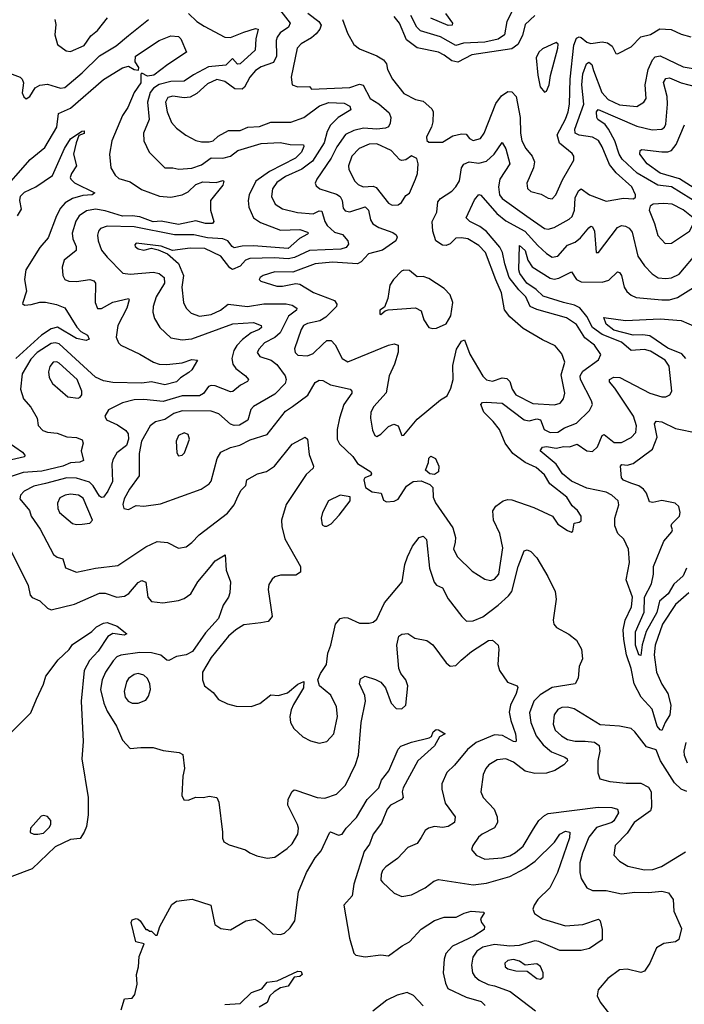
# Model space of a CAD drawing. Extents: x 1552294 to 1694791, y 811929 to 917222.
# Tile 17 of 256: x 1556441 to 1559891, y 847041 to 852154. Entities that reach past the tile are written whole.
import ezdxf

# ---------------------------------------------------------------- set-up
doc = ezdxf.new("R2010")
doc.units = 0

msp = doc.modelspace()

# ---------------------------------------------------------------- linework, layer by layer
at = {"layer": '0CON10XD'}
for points in [[(1557765, 852238), (1557844.6, 852135), (1557835.5, 852115), (1557793.8, 852086.2), (1557777.2, 852062.8), (1557772.2, 852045), (1557774.8, 851965), (1557758, 851932), (1557695, 851908.9), (1557665, 851890.5), (1557635, 851854.7), (1557607.6, 851802.4), (1557595, 851792.6), (1557558.2, 851795), (1557505, 851832.9), (1557465, 851843.2), (1557415, 851820.8), (1557360.5, 851769.5), (1557325, 851751.6), (1557295, 851748), (1557235, 851756.8), (1557209.9, 851750.1), (1557198.5, 851725), (1557205.8, 851675), (1557229.7, 851619.7), (1557255, 851589.5), (1557303.6, 851553.6), (1557355, 851526.9), (1557385, 851519.3), (1557425, 851520.2), (1557444.8, 851525.2), (1557471.2, 851548.8), (1557525, 851578.8), (1557585, 851577.6), (1557625, 851595.2), (1557685, 851599.4), (1557745, 851621.2), (1557849.1, 851620.9), (1557915, 851646.3), (1557996.7, 851706.7), (1558045, 851724), (1558125, 851720), (1558154.4, 851705), (1558160, 851685), (1558094.5, 851645.5), (1558054.3, 851605.7), (1558037.2, 851572.8), (1558021, 851515), (1557961.3, 851418.7), (1557905, 851377.7), (1557821.3, 851338.7), (1557775, 851307.5), (1557753.4, 851275), (1557747.9, 851235), (1557766.5, 851195), (1557805, 851171.8), (1557882.6, 851152.6), (1557963.8, 851146.2), (1557995, 851160.3), (1558009.4, 851159.4), (1558024.2, 851105), (1558037.8, 851085), (1558075, 851050), (1558117.4, 851037.4), (1558144.7, 851004.7), (1558148, 850988), (1558135, 850970), (1558108.1, 850961.9), (1557945, 850955.9), (1557868, 850918), (1557835, 850911.8), (1557762.8, 850917.2), (1557635, 850913), (1557613.4, 850905), (1557585, 850874.5), (1557545, 850856.9), (1557531.1, 850865), (1557485, 850925.7), (1557401.4, 850965), (1557325, 850968), (1557234.4, 850954.4), (1557175, 850977.1), (1557045, 850993.8), (1557038, 850985), (1557040, 850975), (1557055, 850962.9), (1557085, 850956), (1557125, 850966.7), (1557158.9, 850958.9), (1557208.2, 850938.2), (1557265, 850887.1), (1557290.9, 850825), (1557283, 850765), (1557290.8, 850685), (1557304.5, 850655), (1557330.5, 850630.5), (1557373.6, 850613.6), (1557435, 850622.2), (1557483.2, 850645), (1557523.2, 850676.8), (1557623.9, 850663.9), (1557708.8, 850678.8), (1557825, 850677.7), (1557855, 850671.3), (1557879.4, 850655), (1557877.8, 850645), (1557836.6, 850613.4), (1557792.6, 850527.4), (1557765.9, 850504.1), (1557712.1, 850475), (1557683.5, 850445), (1557674.4, 850425), (1557688, 850405), (1557745.6, 850385.6), (1557775, 850362.5), (1557818.7, 850305), (1557823.4, 850285), (1557818.2, 850265), (1557765, 850208.8), (1557654.1, 850145.9), (1557641.2, 850128.8), (1557625, 850074.2), (1557581.3, 850048.7), (1557555, 850046.4), (1557535, 850052.7), (1557475, 850107.1), (1557435, 850120), (1557285, 850123.3), (1557240.7, 850109.3), (1557195, 850077.6), (1557145, 850065.2), (1557117.5, 850045), (1557072.5, 849965), (1557061.4, 849901.4), (1557061.7, 849785), (1557010.6, 849715), (1556983.8, 849665), (1556975.8, 849635.8), (1556981.2, 849615), (1557005, 849610.8), (1557045, 849630.6), (1557085, 849627.3), (1557171.2, 849638.8), (1557383.5, 849715), (1557425, 849743.6), (1557435, 849758), (1557466.2, 849875), (1557485, 849908.5), (1557535, 849932.5), (1557583.3, 849945), (1557637.9, 849972.1), (1557725, 849999.5), (1557819.9, 850120.1), (1557857.3, 850145), (1557936.6, 850203.4), (1557975, 850269.4), (1557995, 850282.5), (1558015, 850280.9), (1558055, 850258.2), (1558156.2, 850235), (1558165.5, 850225.5), (1558164.3, 850215), (1558123.9, 850156.1), (1558100.6, 850085), (1558088.7, 850025), (1558089.6, 849975), (1558101.3, 849951.3), (1558170, 849885), (1558195, 849848.8), (1558264.4, 849805), (1558267.8, 849795), (1558262.6, 849787.4), (1558232.5, 849775), (1558226.7, 849765), (1558236.7, 849725), (1558271.2, 849701.2), (1558317.5, 849695), (1558329.3, 849659.3), (1558345, 849650), (1558385, 849653.3), (1558405, 849663.3), (1558449.1, 849730.9), (1558483.6, 849756.4), (1558525, 849759.2), (1558569.9, 849739.9), (1558586.1, 849725), (1558587.6, 849675), (1558599.4, 849645), (1558689.6, 849515), (1558703.6, 849465), (1558701.2, 849441.2), (1558692.2, 849405), (1558714, 849364), (1558789.9, 849289.9), (1558855, 849248.5), (1558885, 849241.1), (1558905, 849247.8), (1558927.8, 849275), (1558949, 849411), (1558932.9, 849485), (1558900.5, 849555), (1558897.1, 849602.9), (1558912.7, 849627.3), (1558950, 849655), (1558975, 849662.2), (1558995, 849660.4), (1559110.2, 849620.2), (1559206.7, 849575), (1559235, 849534), (1559285, 849501.2), (1559305, 849493.3), (1559313, 849497), (1559320, 849540), (1559345, 849543.8), (1559355, 849551.2), (1559355, 849576.2), (1559335.8, 849605), (1559309.4, 849629.4), (1559281.9, 849675), (1559193, 849743), (1559165, 849790), (1559121.2, 849828.8), (1559065, 849854.7), (1559001.2, 849901.2), (1558960.9, 849955), (1558931.4, 850025), (1558898, 850068), (1558850, 850115), (1558834.5, 850155.5), (1558843.8, 850165), (1558861.6, 850168.4), (1558945, 850163.1), (1559058.9, 850075), (1559085, 850070), (1559125, 850080.6), (1559145, 850075.3), (1559163.2, 850025), (1559195, 850010.2), (1559235, 850011.8), (1559268.9, 850035), (1559331.8, 850058.2), (1559399.4, 850125), (1559414.4, 850155), (1559410, 850175), (1559351.4, 850285), (1559349.7, 850305), (1559365, 850328.4), (1559445, 850386.7), (1559458.5, 850415), (1559425, 850463.8), (1559375, 850501.1), (1559331.7, 850571.7), (1559280, 850605), (1559125, 850648.8), (1559091.6, 850665), (1559069.2, 850715), (1559031.4, 850751.4), (1558982.3, 850815), (1558958.5, 850885), (1558946.6, 850945), (1558933, 850973), (1558863.5, 851053.5), (1558829.8, 851079.8), (1558777.5, 851105), (1558758.9, 851125), (1558801.5, 851218.5), (1558825, 851246), (1558835, 851242.2), (1558917.1, 851147.1), (1558965, 851110), (1559063.2, 851055), (1559130.5, 850980.5), (1559175, 850939.3), (1559205, 850920.4), (1559235, 850926.2), (1559285, 850983.3), (1559325, 850997.8), (1559351.7, 851021.7)], [(1557316.4, 852186.4), (1557360.9, 852145), (1557399.1, 852119.1), (1557505, 852062.9), (1557535, 852060.5), (1557605, 852089.3), (1557665, 852107.2), (1557678.1, 852105), (1557666, 852055), (1557663.8, 851995), (1557585, 851923.8), (1557572.1, 851922.1), (1557545, 851952.7), (1557511.7, 851918.3), (1557421, 851909), (1557342.5, 851867.5), (1557295, 851834.7), (1557225, 851833.2), (1557165, 851817.3), (1557135, 851797.9), (1557118.1, 851775), (1557104.4, 851725), (1557113.6, 851635), (1557083.1, 851565), (1557085.4, 851525), (1557113.3, 851465), (1557195, 851383.8), (1557235, 851384.4), (1557267, 851377), (1557335, 851381.9), (1557385, 851400.2), (1557434.5, 851435.5), (1557495, 851435.2), (1557535.2, 851444.8), (1557574, 851475), (1557695, 851510), (1557793.4, 851516.6), (1557845, 851504.7), (1557914.2, 851504.2), (1557916.4, 851495), (1557903.2, 851465), (1557873.1, 851435), (1557736.9, 851365), (1557667.4, 851315), (1557632.1, 851245), (1557627.1, 851215), (1557630.3, 851180.3), (1557654.8, 851124.8), (1557691, 851101), (1557795, 851060.9), (1557894.7, 851064.7), (1557935, 851050.8), (1557940, 851045), (1557935, 851040), (1557892.6, 851017.4), (1557835, 850964.8), (1557655, 850979.8), (1557595, 850978.1), (1557555, 850969.3), (1557543.9, 850975), (1557521.2, 851005), (1557495.7, 851015.7), (1557415, 851021.2), (1557345, 851036.2), (1557245, 851035.8), (1557035, 851078.6), (1556895, 851082.1), (1556860.3, 851069.7), (1556849.5, 851055), (1556845.4, 851035), (1556848.9, 851005), (1556866.2, 850956.2), (1556895, 850920.9), (1556977, 850837), (1557015, 850831.9), (1557135, 850843.1), (1557165.6, 850835), (1557190.9, 850815), (1557193.2, 850785), (1557148.7, 850715), (1557133.1, 850665), (1557132.1, 850635), (1557141.4, 850601.4), (1557167.8, 850555), (1557225, 850501.5), (1557285, 850490.9), (1557335, 850496.3), (1557546.4, 850573.6), (1557655, 850581.1), (1557694.4, 850565), (1557695.5, 850555), (1557683.6, 850545), (1557642.8, 850527.2), (1557597.6, 850492.4), (1557567.9, 850462.1), (1557551.9, 850435), (1557542.9, 850395), (1557546.5, 850365), (1557562.5, 850342.5), (1557612.5, 850305), (1557628.6, 850285), (1557624.2, 850275), (1557587.5, 850255), (1557546.6, 850223.4), (1557535, 850220.9), (1557455, 850252.7), (1557435, 850254.6), (1557421.4, 850248.6), (1557395, 850213.2), (1557375, 850200.7), (1557285, 850200.6), (1557185, 850171.4), (1557085, 850180.7), (1557035, 850179.2), (1556975, 850163.8), (1556901.7, 850128.3), (1556883.1, 850095), (1556891.9, 850075), (1556949.1, 850049.1), (1556991.2, 850021.2), (1557003.6, 850003.6), (1557005.7, 849975.7), (1556995, 849942.1), (1556945.6, 849905), (1556925, 849868.8), (1556919.4, 849845), (1556921.9, 849755), (1556898.6, 849705), (1556875, 849673.8), (1556865, 849672.3), (1556855, 849679.1), (1556822.7, 849732.7), (1556802.6, 849752.6), (1556735, 849773.1), (1556685, 849774.2), (1556575, 849745.2), (1556515, 849731.1), (1556464.3, 849705), (1556444.7, 849685.3), (1556441.5, 849665), (1556492.5, 849605), (1556499.6, 849575), (1556547.8, 849507.8), (1556617.1, 849377.1), (1556635, 849362.2), (1556665, 849354), (1556678, 849308), (1556735, 849285.6), (1556835, 849306.4), (1556950.6, 849319.4), (1557095, 849415.5), (1557154.4, 849444.4), (1557208.3, 849438.3), (1557265, 849408.8), (1557305, 849415.8), (1557335, 849438.1), (1557371.7, 849478.3), (1557519, 849591), (1557555, 849634.4), (1557575, 849680.8)], [(1557937.3, 852187.3), (1557993.2, 852145), (1558005.8, 852125), (1557999.7, 852105), (1557979.4, 852080.6), (1557955, 852058.6), (1557901.7, 852028.3), (1557881.8, 852005), (1557850.5, 851855), (1557855.6, 851815.6), (1557885, 851804.2), (1557946.1, 851806.1), (1557955, 851792.5), (1558115, 851799.1), (1558155, 851801.9), (1558205, 851818.4), (1558223.4, 851813.4), (1558259.6, 851745), (1558306, 851716), (1558359.5, 851669.5), (1558368.3, 851645), (1558364.5, 851615.5), (1558355, 851597.1), (1558340.3, 851589.7), (1558295, 851585.6), (1558225, 851590), (1558175, 851578.9), (1558132, 851558), (1558086.6, 851493.4), (1558056.9, 851435), (1557982.5, 851325), (1557974.3, 851304.3), (1557980.4, 851290.4), (1557999.2, 851275), (1558085, 851248.3), (1558105, 851235.8), (1558114.8, 851215), (1558119.6, 851175), (1558130.4, 851160.4), (1558155.4, 851155.4), (1558235, 851181.1), (1558251.6, 851165), (1558262.5, 851115), (1558274.4, 851094.4), (1558304.8, 851074.8), (1558378.3, 851048.3), (1558395, 851035.6), (1558401.1, 851025), (1558394.3, 851005), (1558325, 850957.2), (1558252.1, 850937.9), (1558213.1, 850896.9), (1558195, 850886.5), (1558065, 850894.8), (1557975, 850885.7), (1557858, 850842), (1557765.8, 850844.2), (1557704.6, 850825.4), (1557688.8, 850815), (1557683.8, 850805), (1557692.5, 850795), (1557775, 850769.4), (1557805, 850769.5), (1557875, 850783.9), (1557895, 850781.1), (1557966.6, 850736.6), (1558075.5, 850695), (1558086.6, 850676.6), (1558085.3, 850664.7), (1558030.5, 850609.5), (1557999.7, 850590.2), (1557935, 850576.4), (1557913.8, 850565), (1557901.6, 850545), (1557866.7, 850445), (1557871.1, 850425), (1557885, 850412.2), (1557935, 850407.5), (1557965, 850420), (1558015, 850469.4), (1558035, 850488.1), (1558058, 850488), (1558078.2, 850465), (1558115.5, 850395), (1558145, 850376.4), (1558355, 850462.9), (1558385, 850470.9), (1558405, 850463.8), (1558406.4, 850426.4), (1558387.3, 850365), (1558358.2, 850305), (1558343.2, 850216.8), (1558280, 850145), (1558263.5, 850115), (1558262.2, 850085), (1558272.4, 850022.4), (1558284.2, 849995), (1558295, 849990), (1558315, 850001.8), (1558355, 850041.6), (1558383.2, 850053.2), (1558405, 850044.2), (1558424.4, 849994.4), (1558435, 849996), (1558505, 850078.9), (1558625, 850180), (1558659.7, 850200.3), (1558678.9, 850241.1), (1558690.3, 850285), (1558688.8, 850358.8), (1558707.9, 850442.1), (1558735, 850484.3), (1558750.8, 850490.8), (1558777.5, 850417.5), (1558845, 850302.1), (1558863.4, 850283.4), (1558895, 850276.2), (1558945, 850294.2), (1558970.2, 850290.2), (1558985.2, 850275.2), (1558997.9, 850235), (1559017.2, 850205), (1559105, 850160.6), (1559216.4, 850153.6), (1559246.9, 850163.1), (1559264.6, 850185), (1559270.7, 850215), (1559251.3, 850308.7), (1559270.9, 850375), (1559255, 850418.8), (1559220.7, 850460.7), (1559155, 850490.5), (1559055, 850550), (1558985, 850611.1), (1558957.3, 850647.3), (1558942.2, 850735), (1558912.1, 850802.1), (1558859.5, 850945), (1558825, 850981.6), (1558767.1, 851015), (1558735, 851020), (1558705, 851018.7), (1558675, 850989.6), (1558655, 850980.8), (1558635, 850983.5), (1558600.9, 851005), (1558585.7, 851055.7), (1558581.6, 851105), (1558606.9, 851155), (1558611.4, 851208.6), (1558625.3, 851224.7), (1558685, 851262.5), (1558705, 851285.6), (1558723.3, 851316.7), (1558734, 851385), (1558745.9, 851404.1), (1558775, 851414.7), (1558825, 851408.9), (1558865, 851418.8), (1558904.1, 851455), (1558945, 851516.2), (1558965, 851482.5), (1558985.3, 851405), (1558932.6, 851325), (1558925.7, 851285), (1558931.7, 851245), (1558945.3, 851225), (1559073.4, 851133.4), (1559165, 851068.8), (1559185, 851065.3), (1559215, 851074.7), (1559292.9, 851117.1), (1559308.2, 851131.8), (1559321, 851165), (1559325, 851228.6), (1559341.1, 851265), (1559355, 851274.6), (1559399.5, 851245), (1559485, 851210.4), (1559575, 851227.3), (1559627.3, 851222.7), (1559638, 851232), (1559638, 851245), (1559618.5, 851285), (1559537.9, 851357.9), (1559501.9, 851401.9), (1559465, 851493.6), (1559445, 851525.9), (1559414.4, 851544.4), (1559345, 851554.8), (1559324.7, 851565), (1559323, 851585), (1559369.3, 851715), (1559359.2, 851815), (1559365, 851873.1), (1559383.4, 851925), (1559395, 851932.5), (1559410.7, 851920.7), (1559419.5, 851890.5)], [(1558996.5, 852195), (1558970.5, 852145), (1558957.3, 852075), (1558925, 852053.2), (1558855, 852037.1), (1558745, 852032), (1558705, 852019.2), (1558625, 852063.8), (1558521.3, 852095), (1558501.9, 852115), (1558471.7, 852175)], [(1558651.8, 852185), (1558687.1, 852135), (1558686.2, 852125), (1558665, 852123.5), (1558575, 852162.2)], [(1556364.6, 851884.6), (1556442.5, 851855), (1556453.8, 851845), (1556460.8, 851825), (1556453.5, 851773.5), (1556462.7, 851752.7), (1556475, 851743.3), (1556493.3, 851755), (1556521.1, 851798.9), (1556546.1, 851813.9), (1556585, 851818), (1556652.8, 851797.2), (1556675, 851801.5), (1556765, 851877.8), (1556855, 851965.8), (1556941.5, 852018.5), (1557005, 852070.9), (1557108.6, 852155)], [(1556622.5, 852155), (1556628.7, 852128.7), (1556623.5, 852075), (1556637.5, 852025), (1556682.6, 851992.6), (1556705, 851988.9), (1556775, 852019.2), (1556809.4, 852070.6), (1556845, 852097.8), (1556896.2, 852163.8)], [(1558116.9, 852155), (1558143.3, 852083.3), (1558176, 852025), (1558205, 852002.9), (1558295, 851966.5), (1558329.4, 851945), (1558344.4, 851925), (1558350, 851895), (1558376.5, 851845), (1558435, 851770.6), (1558495, 851740), (1558535, 851730.6), (1558581.1, 851691.1), (1558587.5, 851675), (1558585, 851622.5), (1558578.9, 851595), (1558553.1, 851545), (1558555, 851526.7), (1558565, 851517.5), (1558635, 851517.1), (1558690.2, 851549.8), (1558735, 851561.5), (1558759.1, 851559.1), (1558776, 851536), (1558795, 851525.5), (1558833.6, 851536.4), (1558852.8, 851565), (1558911.9, 851718.1), (1558941.5, 851758.5), (1558975, 851781.5), (1558995, 851779.5), (1559017.7, 851755), (1559039.5, 851645), (1559041.1, 851565), (1559048.4, 851525), (1559068.2, 851485), (1559102, 851445), (1559112.7, 851415), (1559108.8, 851385), (1559074.4, 851305), (1559077.2, 851277.2), (1559095, 851262.3), (1559148.3, 851248.3), (1559185, 851226.5), (1559205, 851223.3)], [(1559114.5, 852175.5), (1559065, 852129.1), (1559051.2, 852071.2), (1559026.5, 852025), (1558995, 852001.5), (1558788.8, 851971.2), (1558715, 851933.2), (1558685, 851939.6), (1558645, 851970), (1558615, 851984.3), (1558505, 852007.4), (1558448.9, 852048.9), (1558412.8, 852135), (1558385, 852170.8)], [(1559205, 851223.3), (1559223.6, 851245), (1559258.2, 851321.8), (1559317.5, 851425), (1559316.7, 851445), (1559308.6, 851458.6), (1559242.6, 851512.6), (1559230.6, 851555), (1559275, 851637.9), (1559287.6, 851675), (1559295.2, 851715.2), (1559299, 851845), (1559318, 852022), (1559332, 852058), (1559345, 852064.2), (1559355, 852061.6), (1559385, 852036.9), (1559405, 852030.2), (1559465, 852038.8), (1559493, 852033), (1559515.8, 852015.8), (1559535, 851978), (1559545, 851975.8), (1559615, 852013.5), (1559665, 852064.5), (1559715, 852076.5), (1559764.7, 852105.3), (1559822, 852102), (1559875, 852077.8), (1559925, 852063.8)], [(1556332.2, 851245), (1556495, 851427.8), (1556570.9, 851489.1), (1556632.7, 851595), (1556642.9, 851667.1), (1556705, 851694.1), (1556876.2, 851843.8), (1556975, 851904), (1557005, 851912.4), (1557035.7, 851895), (1557057.8, 851892.2), (1557059.2, 851905), (1557039.8, 851935), (1557041.7, 851965), (1557165, 852045.3), (1557225, 852068.9), (1557265, 852066.2), (1557278, 852055), (1557307.5, 851985), (1557209.2, 851920.8), (1557137.5, 851865), (1557105, 851860.7), (1557075, 851876.5), (1557069.1, 851870.9), (1557068.9, 851825), (1557034.7, 851775), (1557002.5, 851697.5), (1556975, 851655.8), (1556919.6, 851525), (1556907.3, 851455), (1556914, 851384), (1556936, 851346), (1556955, 851328.2), (1557015, 851311.3), (1557072.3, 851272.3), (1557166.8, 851236.8), (1557225, 851231.9), (1557285, 851243.4), (1557315, 851259.7), (1557355, 851298.3), (1557392.2, 851312.2), (1557461.4, 851308.6), (1557495, 851318.6), (1557501.2, 851315), (1557495.6, 851295), (1557431.9, 851215), (1557431.1, 851165), (1557449.2, 851105), (1557442.5, 851095), (1557405, 851094.8), (1557355, 851109.7), (1557265, 851090.7), (1557175, 851107.7), (1557133.7, 851103.7), (1557065, 851129.5), (1557025, 851135.9), (1556973.9, 851133.9), (1556885, 851161), (1556835, 851169.6), (1556788.2, 851161.8), (1556750, 851135), (1556732.4, 851107.6), (1556712.6, 851045), (1556716.7, 851015), (1556733.5, 850975), (1556733.8, 850955), (1556671.4, 850905), (1556662.1, 850867.9), (1556664.2, 850825), (1556674.5, 850804.5), (1556695, 850795.6), (1556735, 850793.8), (1556805, 850804.6), (1556825, 850797.8), (1556833.6, 850785), (1556832.9, 850685), (1556845, 850653.3), (1556865, 850653.5), (1556925, 850687.5), (1557005, 850705.6), (1557008.9, 850698.9), (1556996.8, 850655), (1556949.6, 850565), (1556942, 850505), (1556953.4, 850475), (1556965, 850463.2), (1557065, 850417.1), (1557135, 850374.7), (1557165, 850364.7), (1557205, 850362.8), (1557285, 850371.8), (1557335, 850389.2), (1557363.3, 850385), (1557335, 850335.7), (1557319.1, 850320.9), (1557276.1, 850293.9), (1557255, 850272.9), (1557195, 850257.1), (1557125, 850273.3), (1557075, 850265.8), (1556925, 850270), (1556875, 850278.1), (1556835, 850298.2), (1556771.6, 850355), (1556645, 850470.9), (1556625, 850476.3), (1556605, 850472), (1556531.2, 850425), (1556499.4, 850390.6), (1556453.2, 850315), (1556445.3, 850235.3), (1556460.4, 850185), (1556498, 850142), (1556530.6, 850085), (1556536.6, 850046.6), (1556561.2, 850021.2), (1556585, 850011.9), (1556635, 850006.5), (1556685, 849987.8), (1556735, 849983.8), (1556765, 849972.5), (1556770.4, 849955), (1556759.6, 849915), (1556772.5, 849865), (1556753.4, 849856.6), (1556705, 849852), (1556665, 849834.8), (1556555, 849809.5), (1556458.1, 849801.9), (1556391, 849779)], [(1559165, 851777.5), (1559175, 851782.5), (1559189.4, 851815), (1559196.2, 851863.8), (1559235.3, 852005), (1559235.9, 852025.9), (1559225, 852035.5), (1559155, 852001.9), (1559135.9, 851985), (1559121.3, 851955), (1559130.4, 851865), (1559143.6, 851805), (1559165, 851777.5)], [(1559419.5, 851890.5), (1559463.4, 851775), (1559495, 851739.1), (1559555, 851712.3), (1559645, 851702.1), (1559681.4, 851725), (1559693.3, 851745), (1559687.4, 851815), (1559702.8, 851895), (1559725.2, 851944.8), (1559739.5, 851960.5), (1559766.4, 851966.4), (1559885, 851908.9), (1559999.7, 851889.7)], [(1560025, 851161.5), (1559825.4, 851285), (1559754.3, 851294.3), (1559646, 851356), (1559569, 851429), (1559553, 851455), (1559531, 851525), (1559497.8, 851585), (1559479.7, 851609.7), (1559441.5, 851635), (1559436.1, 851645), (1559434.7, 851674.7), (1559443.3, 851686.7), (1559645, 851601), (1559725, 851581.2), (1559775, 851585.4), (1559787.7, 851595), (1559795, 851611.2), (1559804.4, 851715), (1559802.7, 851755), (1559783.4, 851826.6), (1559795, 851848.8), (1559815, 851852.4), (1559875, 851825.6), (1559955, 851805.2)], [(1556430, 851135), (1556449.6, 851170.4), (1556441, 851215), (1556445, 851236.5), (1556465, 851257.2), (1556525, 851286), (1556611.8, 851345), (1556673.8, 851485), (1556704.2, 851535), (1556764.2, 851575), (1556775, 851576.5), (1556775, 851563.3), (1556748.3, 851551.7), (1556734.4, 851515), (1556720.5, 851455), (1556735.4, 851395), (1556709.5, 851355), (1556703.5, 851335), (1556705.6, 851325), (1556725, 851306.9), (1556830, 851255), (1556816.7, 851245), (1556769.1, 851240.9), (1556715, 851225.9), (1556676.7, 851203.3), (1556652.7, 851175), (1556631.8, 851135), (1556589.2, 851020.8), (1556545, 850970.9), (1556473.4, 850855), (1556466.2, 850805), (1556475.3, 850744.7), (1556455, 850680), (1556465, 850670.8), (1556500, 850675), (1556545, 850686.2), (1556575, 850686.7), (1556631.2, 850675), (1556675, 850656.9), (1556736.9, 850556.9), (1556757.5, 850535), (1556792.9, 850515), (1556801.1, 850495), (1556785, 850487.5), (1556735, 850498.2), (1556637.8, 850557.8), (1556605, 850549.2), (1556554.1, 850515.9), (1556420, 850395)], [(1559995, 851246.1), (1559866.4, 851326.4), (1559765, 851356.1), (1559698.7, 851405), (1559659.6, 851455), (1559662, 851475), (1559670.9, 851479.1), (1559775, 851467.3), (1559805, 851467.2), (1559825, 851474.6), (1559848, 851505), (1559891.7, 851608.3)], [(1558375, 851190.5), (1558405, 851191.5), (1558423.1, 851205), (1558445, 851240), (1558465, 851253.3), (1558496.4, 851325), (1558505.4, 851355), (1558509.4, 851405), (1558503.2, 851433.2), (1558475, 851446.5), (1558445, 851425.7), (1558425, 851422), (1558415, 851425.7), (1558369.5, 851475), (1558295, 851509.5), (1558255, 851507.7), (1558203.5, 851485), (1558165.4, 851445), (1558148.2, 851395), (1558150, 851375), (1558180, 851315), (1558197.3, 851297.3), (1558223.8, 851285), (1558275, 851288.8), (1558292.2, 851282.2), (1558355, 851200.5), (1558375, 851190.5)], [(1559791.7, 850991.7), (1559825, 850993.8), (1559918.1, 851055), (1559937.8, 851092.2), (1559936.7, 851125), (1559885, 851165.8), (1559827.5, 851195), (1559785, 851200), (1559730, 851195), (1559713.3, 851185), (1559709.2, 851165), (1559737.1, 851095), (1559753.3, 851033.3), (1559791.7, 850991.7)], [(1559351.7, 851021.7), (1559395, 851073.3), (1559405, 851081.1), (1559415, 851078.1), (1559425.3, 851055), (1559434.2, 850945), (1559445, 850944), (1559543.6, 851075), (1559565, 851084.6), (1559585, 851081.6), (1559605, 851070.8), (1559620.6, 851050.6), (1559649.2, 850925), (1559684.5, 850875), (1559724.3, 850834.3), (1559755, 850813.9), (1559795, 850808.9), (1559825, 850812.8), (1559865, 850831.6), (1559966.9, 850953.1)], [(1559915, 849178.2), (1559845, 849117.5), (1559777, 849015), (1559740.5, 848905), (1559734.8, 848855), (1559746.8, 848765), (1559774, 848704), (1559806.1, 848655), (1559820.9, 848595), (1559816.4, 848543.6), (1559791.8, 848505), (1559775, 848461.9), (1559765, 848465.5), (1559750.9, 848485), (1559723.9, 848573.9), (1559666.3, 848635), (1559631.3, 848705), (1559616, 848785), (1559590.9, 848855), (1559577.8, 848935), (1559574.1, 848985), (1559584, 849035), (1559617.7, 849105), (1559622.2, 849155), (1559590, 849245), (1559606.7, 849335), (1559600.6, 849405), (1559576.7, 849456.7), (1559546.4, 849485), (1559530, 849525), (1559530, 849565), (1559550.5, 849635), (1559547.1, 849655), (1559515.6, 849685), (1559485, 849700.3), (1559385, 849721.7), (1559305, 849757.1), (1559258.1, 849795), (1559226.4, 849846.4), (1559142.5, 849915), (1559155.7, 849934.3), (1559175, 849936.9), (1559225, 849929.1), (1559265, 849937.6), (1559295, 849935.7), (1559335, 849948.7), (1559385, 849914.3), (1559415, 849911.4), (1559440, 849935), (1559464.8, 849995.2), (1559475, 850000), (1559527.6, 849957.6), (1559565, 849957.3), (1559615, 849983.6), (1559639.2, 850010.8), (1559642.4, 850045), (1559626.6, 850095), (1559530.2, 850240.2), (1559502.6, 850272.6), (1559503.1, 850285), (1559525, 850298), (1559556.3, 850296.3), (1559711.4, 850215), (1559775, 850194.6), (1559795, 850194.5), (1559816, 850205), (1559826.7, 850225), (1559812, 850355), (1559790.9, 850385), (1559715, 850432), (1559685, 850440.9), (1559615, 850435.7), (1559565, 850478.5), (1559465, 850518.4), (1559415.1, 850555.1), (1559385, 850612.3), (1559348, 850658), (1559321.4, 850671.4), (1559264.7, 850685.2), (1559157.9, 850717.9), (1559122.4, 850752.4), (1559073.4, 850785), (1559037.9, 850835), (1559032.2, 850855), (1559035, 850981.2), (1559064.6, 850955), (1559078.2, 850905), (1559100.8, 850870.8), (1559195, 850811.1), (1559215, 850806.1), (1559239.1, 850810.9), (1559305, 850844.4), (1559331.2, 850805), (1559355, 850791.9), (1559465, 850790.2), (1559498.6, 850801.4), (1559545, 850844.4), (1559555, 850840.6), (1559565, 850825.7), (1559579.6, 850765), (1559592, 850742), (1559615, 850722.5), (1559641.7, 850711.7), (1559775, 850698.3), (1559815, 850699.5), (1559855, 850711.2), (1559995, 850796.9)], [(1558585, 850549.4), (1558605, 850552.2), (1558655, 850574.4), (1558678.5, 850615), (1558688.7, 850685), (1558676.2, 850725), (1558645, 850757.9), (1558565, 850810), (1558535, 850820.8), (1558505, 850819.2), (1558465, 850851.8), (1558435, 850852.7), (1558422.7, 850847.3), (1558381.4, 850805), (1558362.9, 850775), (1558352, 850705), (1558335, 850660), (1558310, 850645), (1558310, 850625), (1558315, 850622.5), (1558337.5, 850642.5), (1558353.3, 850646.7), (1558495, 850658), (1558525, 850641.2), (1558538.1, 850595), (1558565, 850555.6), (1558585, 850549.4)], [(1559899.1, 850395), (1559878.1, 850418.1), (1559805, 850447.6), (1559712.2, 850512.2), (1559675, 850518), (1559625, 850515.2), (1559525, 850541.8), (1559485, 850572.3), (1559473, 850607), (1559585, 850591.1), (1559765, 850599.5), (1559875, 850591.2), (1559955, 850556.9)], [(1556745, 850188), (1556755, 850193.8), (1556762.5, 850205), (1556763.1, 850225), (1556739.3, 850285), (1556645, 850370), (1556633.4, 850376.6), (1556614, 850375), (1556596.6, 850353.4), (1556590.5, 850325), (1556594.5, 850295), (1556611.9, 850265), (1556690, 850195), (1556745, 850188)], [(1559902.2, 849305), (1559885.2, 849265), (1559837.3, 849222.7), (1559807.1, 849172.9), (1559762.7, 849135), (1559748.4, 849075), (1559692.8, 848977.2), (1559671.8, 848908.2), (1559665, 848852), (1559655, 848856.2), (1559638.5, 848905), (1559637.4, 848975), (1559682.4, 849077.6), (1559684.9, 849155), (1559720, 849225), (1559731.5, 849275), (1559730.4, 849315), (1559784.9, 849445.1), (1559826.8, 849495), (1559830.5, 849505), (1559822.4, 849525), (1559826.5, 849535), (1559866.8, 849575), (1559870, 849595), (1559862.8, 849625), (1559843.8, 849643.8), (1559775, 849657.8), (1559727, 849647), (1559710.7, 849650.7), (1559694.1, 849695), (1559679.3, 849715), (1559655, 849732.3), (1559613.1, 849746.9), (1559575, 849762.1), (1559564.5, 849774.5), (1559559.3, 849835), (1559566.5, 849843.5), (1559595, 849839.6), (1559625, 849849.5), (1559726.3, 849923.7), (1559750, 849985), (1559736.7, 850055), (1559745, 850069.4), (1559775, 850065.3), (1559845, 850031.3), (1559965, 850006.5)], [(1557265, 849888.8), (1557285, 849892.5), (1557296.9, 849905), (1557322.5, 849975), (1557315, 849998.8), (1557295, 850008.1), (1557266, 849995), (1557252.9, 849965), (1557255.7, 849905), (1557265, 849888.8)], [(1557575, 849680.8), (1557589.7, 849710.3), (1557614, 849735), (1557620, 849765), (1557675, 849794.6), (1557721.6, 849808.4), (1557764.2, 849835.8), (1557855, 849950), (1557922.5, 849985), (1557935.6, 849975.6), (1557944.4, 849895), (1557966.7, 849835), (1557964, 849825), (1557927.2, 849792.7), (1557825, 849635.6), (1557799.7, 849555), (1557801.7, 849521.7), (1557817.8, 849457.8), (1557898.1, 849315), (1557898.8, 849285), (1557875, 849269.4), (1557795, 849269.4), (1557765, 849260.8), (1557750.7, 849249.3), (1557735, 849220), (1557731.4, 849195), (1557751.5, 849055), (1557731.1, 849028.9), (1557692.2, 849022.2), (1557605, 849010.9), (1557562.5, 848985), (1557525, 848951.8), (1557435, 848841.9), (1557390.6, 848765), (1557390, 848725), (1557400, 848695), (1557445, 848660), (1557473.1, 848623.1), (1557520.4, 848600.4), (1557565, 848589.2), (1557642.5, 848587.5), (1557686.6, 848603.4), (1557745, 848647.5), (1557783.6, 848643.6), (1557831.7, 848658.3), (1557885, 848703.3), (1557915, 848717.5), (1557913.8, 848685), (1557861.5, 848598.5), (1557850.5, 848569.5), (1557843.5, 848535), (1557846.4, 848505), (1557863.8, 848473.8), (1557910.2, 848430.2), (1557949.8, 848409.8), (1557995, 848396.7), (1558035.3, 848404.7), (1558070.9, 848445), (1558090.4, 848535), (1558084.6, 848585), (1558055.8, 848645.8), (1557997.5, 848695), (1557988.6, 848725), (1558001.7, 848758.3), (1558033.1, 848805), (1558040.9, 848865), (1558056.4, 848905), (1558079.4, 849015), (1558105, 849044.2), (1558125, 849050), (1558145, 849047.5), (1558205, 849020), (1558255, 849019.4), (1558275, 849024.4), (1558295, 849041.4), (1558333.8, 849125), (1558425.6, 849234.4), (1558440.8, 849325), (1558454.6, 849365), (1558479.4, 849420.6), (1558515, 849464.3), (1558535, 849471.4), (1558553.1, 849455), (1558567.5, 849305), (1558592.9, 849232.9), (1558605, 849218.1), (1558635, 849204), (1558665, 849146), (1558735.8, 849055), (1558760.4, 849030.4), (1558795, 849032.5), (1558845, 849052.5), (1558925, 849112.8), (1558978.8, 849161.2), (1558995.8, 849184.2), (1559028.8, 849315), (1559060, 849395), (1559075, 849400.8), (1559095, 849392.5), (1559125, 849359.2), (1559183, 849263), (1559220, 849185), (1559225.4, 849145), (1559210.8, 849035), (1559214, 849015), (1559228.3, 848998.3), (1559292.3, 848962.3), (1559331.7, 848931.7), (1559356.7, 848885), (1559363.3, 848835), (1559345.8, 848794.2), (1559340, 848735), (1559324, 848705), (1559204.2, 848685.8), (1559141.9, 848648.1), (1559109.3, 848615), (1559086.9, 848555), (1559093.6, 848503.6), (1559122.6, 848435), (1559157.7, 848387.7), (1559201.9, 848351.9), (1559270, 848325), (1559283.1, 848315), (1559284.5, 848305), (1559266.2, 848285), (1559218.5, 848255), (1559175, 848241.4), (1559115, 848240), (1559065, 848251.2), (1559005, 848298.3), (1558965, 848315.3), (1558919.9, 848310.1), (1558877.1, 848285), (1558860, 848265), (1558847.7, 848235), (1558835.4, 848145), (1558847.5, 848115), (1558903.8, 848053.8), (1558920, 848015), (1558921.2, 847985), (1558905, 847957.5), (1558841.9, 847925), (1558821.9, 847908.1), (1558793.1, 847865), (1558786.9, 847845), (1558810.8, 847815), (1558855, 847794.6), (1558945, 847802.2), (1558985, 847812.7), (1559015, 847828.9), (1559055, 847862.5), (1559108.6, 847951.4), (1559135.5, 847995), (1559165, 848022.1), (1559185, 848032), (1559444.7, 848064.7), (1559515, 848062.1), (1559544.5, 848054.5), (1559548.8, 848035), (1559525.8, 847994.2), (1559514.4, 847985), (1559435, 847958.2), (1559395, 847908.2), (1559361.7, 847825), (1559349.1, 847775), (1559348.4, 847725), (1559355.4, 847695), (1559384.2, 847645), (1559415, 847632.1), (1559485, 847631.8), (1559565, 847614.1), (1559635, 847622.9), (1559705, 847620.9), (1559775, 847628.5), (1559809.7, 847619.7), (1559833.1, 847585), (1559837.1, 847525), (1559875.8, 847435), (1559862.7, 847377.3), (1559844.6, 847364.6), (1559785, 847356.8), (1559747.5, 847335), (1559712.7, 847255), (1559685, 847212.2), (1559665, 847206.2), (1559595, 847223.8), (1559555, 847219.6), (1559494.2, 847175), (1559444.2, 847115.8), (1559438, 847085), (1559455, 847052), (1559545.5, 846935)], [(1556375, 849963.6), (1556455, 849908.5), (1556468.1, 849891.9), (1556465, 849883.5), (1556376.5, 849863.5)], [(1558595, 849792.5), (1558570, 849795), (1558547.5, 849815), (1558563.8, 849855), (1558565, 849877.5), (1558575, 849888), (1558600, 849875), (1558616.7, 849835), (1558614.2, 849805), (1558595, 849792.5)], [(1556735, 849532.2), (1556765, 849534.4), (1556805, 849540), (1556819.2, 849555), (1556769.9, 849669.9), (1556745.2, 849685.2), (1556705, 849690.2), (1556676.1, 849683.9), (1556650, 849670), (1556636.7, 849643.3), (1556639.1, 849615), (1556648.2, 849595), (1556715, 849538.1), (1556735, 849532.2)], [(1558022.9, 849522.9), (1558035, 849524.3), (1558057.5, 849535), (1558099.1, 849580.9), (1558156.7, 849655), (1558156.4, 849676.4), (1558105, 849683.8), (1558044.2, 849655), (1558012.5, 849595), (1558005.8, 849565), (1558011.2, 849531.2), (1558022.9, 849522.9)], [(1556392, 849405), (1556485.5, 849215), (1556494.7, 849164.7), (1556505, 849153.3), (1556545, 849136.5), (1556585, 849098.6), (1556605, 849089.2), (1556725, 849118.8), (1556855, 849175.9), (1556885, 849176.1), (1556945, 849155.4), (1556985, 849160), (1557006.5, 849173.5), (1557055, 849230.9), (1557075, 849241.5), (1557095, 849233.3), (1557105.6, 849155), (1557125, 849132.2), (1557184.5, 849125.5), (1557265, 849137.3), (1557295, 849147.8), (1557328.5, 849171.5), (1557365.5, 849235), (1557428.9, 849311.1), (1557455, 849343.8), (1557507.5, 849375), (1557512.5, 849295), (1557535.5, 849235), (1557532.1, 849177.9), (1557524.4, 849155), (1557497.1, 849112.9), (1557472, 849045), (1557405, 848969.2), (1557337.7, 848872.3), (1557305, 848855.2), (1557255, 848847.5), (1557215, 848826.1), (1557205, 848827.7), (1557173.9, 848853.9), (1557125, 848865.6), (1557065, 848867.1), (1556965, 848853.3), (1556945, 848844.7), (1556925.9, 848825), (1556886.4, 848765), (1556868.3, 848725), (1556860.5, 848675), (1556877.6, 848605), (1556895, 848563.5), (1556943.8, 848485), (1556975, 848413.3), (1557015, 848368.6), (1557070, 848375), (1557134.4, 848374.4), (1557185, 848358.8), (1557268.3, 848348.3), (1557287.7, 848337.7), (1557295.7, 848265.7), (1557287.1, 848225), (1557283.3, 848125), (1557293.3, 848103.3), (1557315, 848101.2), (1557355, 848116), (1557395, 848114.2), (1557425, 848122.5), (1557464.2, 848114.2), (1557475, 848090), (1557494.3, 847935), (1557493.3, 847903.3), (1557501.2, 847885), (1557528.6, 847868.6), (1557613.6, 847843.6), (1557635, 847827.1), (1557671.7, 847811.7), (1557725, 847800), (1557765, 847805.8), (1557829.8, 847850.2), (1557855.6, 847875), (1557884.4, 847925), (1557888.5, 847955), (1557883.3, 847975), (1557833.1, 848075), (1557835, 848106.7), (1557855, 848146.2), (1557865, 848153.8), (1557875, 848152.5), (1557985, 848115.5), (1558025, 848111.1), (1558085, 848131.9), (1558131.5, 848178.5), (1558184.7, 848285.3), (1558198.8, 848335), (1558213.3, 848505), (1558236, 848615), (1558232.3, 848645), (1558204.4, 848705), (1558209.7, 848730.3), (1558235, 848744.2), (1558288.3, 848728.3), (1558315, 848713.1), (1558340, 848685), (1558370, 848605), (1558395, 848577.5), (1558425.3, 848574.7), (1558445.3, 848594.7), (1558456.5, 848695), (1558446.2, 848725), (1558419.3, 848759.3), (1558409.6, 848785), (1558398.2, 848905), (1558408.3, 848951.7), (1558425, 848962.5), (1558455, 848965.8), (1558492.6, 848942.6), (1558555, 848930), (1558585, 848908), (1558655, 848814), (1558675, 848796), (1558705, 848800.8), (1558732.7, 848827.3), (1558787, 848873), (1558875, 848929.4), (1558895, 848931.4), (1558924, 848905), (1558928.1, 848885), (1558922.5, 848805), (1558932.5, 848775), (1558973.7, 848713.7), (1559023.3, 848695), (1559026.6, 848686.6), (1559018.7, 848655), (1558988, 848595), (1558982.3, 848557.7), (1558990, 848515), (1559014, 848445), (1559017.9, 848412.1), (1559015.6, 848404.4), (1559005, 848405.7), (1558947.1, 848437.1), (1558905, 848440.3), (1558810.1, 848399.9), (1558765, 848364), (1558697.4, 848282.6), (1558657.8, 848245), (1558631.9, 848185), (1558632.7, 848157.3), (1558650.4, 848085), (1558702.2, 848015), (1558697.8, 847985), (1558665, 847964.5), (1558635, 847959.5), (1558595, 847964.4), (1558563.3, 847955), (1558545, 847943.3), (1558525, 847906.7), (1558505, 847875.8), (1558455.7, 847854.3), (1558402, 847798), (1558342.2, 847755), (1558324.7, 847735.3), (1558316.9, 847715), (1558315.7, 847685.7), (1558324.2, 847675), (1558385, 847617.5), (1558425, 847600), (1558475, 847610), (1558545, 847645.6), (1558590.2, 847679.8), (1558615, 847688.5), (1558795, 847661.5), (1558865, 847669.4), (1558985, 847704.2), (1559063.6, 847746.4), (1559117.1, 847785), (1559216.8, 847883.2), (1559245.5, 847925), (1559275, 847940.4), (1559296.9, 847935), (1559295.4, 847905.4), (1559231.9, 847725), (1559192.9, 847645), (1559130.5, 847585), (1559111.5, 847555), (1559105.5, 847535), (1559112.5, 847512.5), (1559155, 847484), (1559275, 847448), (1559364.6, 847455.4), (1559445, 847483.8), (1559453.8, 847475), (1559465, 847430), (1559464.4, 847375.6), (1559399.2, 847330.8), (1559355, 847320), (1559245, 847320), (1559135, 847366.7), (1559115, 847370), (1559033.1, 847346.9), (1558985, 847342.7), (1558905, 847350.6), (1558845, 847336.8), (1558813.9, 847316.1), (1558793.1, 847285), (1558785.8, 847245), (1558791.3, 847205), (1558803.8, 847185), (1558826.2, 847166.2), (1558873.3, 847143.3), (1558905, 847136.8), (1558987.7, 847107.7), (1559117.8, 847007.8)], [(1556385, 848440), (1556498.9, 848555), (1556528.8, 848625), (1556565, 848703.3), (1556575.6, 848745), (1556640.5, 848829.5), (1556696.9, 848883.1), (1556715, 848909.4), (1556815, 848976.7), (1556839.2, 849000.8), (1556875, 849020.3), (1556895, 849023.4), (1556947.1, 849005), (1556997.5, 848965), (1556982.5, 848957.5), (1556925, 848965.6), (1556898.8, 848951.2), (1556848.7, 848875), (1556803.6, 848826.4), (1556775.3, 848775), (1556760, 848615), (1556770.8, 848405), (1556763.6, 848315), (1556796, 848115), (1556795.7, 848025), (1556787.5, 847965), (1556776.1, 847933.9), (1556755, 847902.5), (1556705, 847896.7), (1556625, 847858), (1556505, 847744.5), (1556399.4, 847705)], [(1557025, 848603.8), (1557055, 848604.5), (1557095, 848620), (1557109.4, 848640.6), (1557119.1, 848675), (1557116.2, 848705), (1557105, 848732), (1557085, 848749.2), (1557055, 848757.8), (1557035, 848752.9), (1557005, 848732), (1556994.5, 848715), (1556983.5, 848665), (1556988.5, 848635), (1557003.1, 848615), (1557025, 848603.8)], [(1559905, 848146), (1559875, 848157.5), (1559840.5, 848190.5), (1559768.1, 848305), (1559745, 848362.2), (1559695, 848377.1), (1559635, 848456.2), (1559615, 848473.1), (1559555, 848485.4), (1559455, 848491.5), (1559319.4, 848575), (1559285, 848584.3), (1559255, 848582.2), (1559235, 848571.8), (1559215.3, 848544.7), (1559209.4, 848495), (1559220.4, 848465), (1559252.7, 848435), (1559285, 848416.7), (1559325, 848407.9), (1559377.2, 848407.3), (1559425, 848402.5), (1559449.1, 848385), (1559453.3, 848355), (1559442.7, 848305), (1559442.2, 848242.2), (1559451.7, 848211.7), (1559505, 848197.5), (1559588.4, 848188.4), (1559665, 848189.3), (1559705, 848168.5), (1559719.6, 848145), (1559720.6, 848065), (1559715.4, 848045), (1559631.3, 847985), (1559595, 847929.2), (1559531.4, 847865), (1559525.8, 847815.8), (1559554, 847784), (1559597.7, 847757.7), (1559685, 847738.4), (1559728.5, 847741.5), (1559772.8, 847757.2), (1559897.2, 847832.8)], [(1556967.4, 847012.6), (1556985, 847070), (1557025, 847072.5), (1557038.9, 847091.1), (1557051.4, 847145), (1557047.5, 847195), (1557058, 847235), (1557061.7, 847288.3), (1557087.5, 847355), (1557043.3, 847365), (1557020, 847465), (1557025, 847480), (1557045, 847486.7), (1557055, 847482.5), (1557066.7, 847475), (1557095, 847430), (1557105, 847430), (1557115, 847420), (1557125, 847420), (1557145, 847400), (1557155, 847400), (1557168.8, 847445), (1557231.2, 847558.8), (1557255, 847576.7), (1557295, 847582.5), (1557336.1, 847586.1), (1557433.3, 847555), (1557454.5, 847455), (1557485, 847434.3), (1557535, 847427.5), (1557615, 847473.8), (1557663.6, 847483.6), (1557705.5, 847455.5), (1557755, 847406.2), (1557794.1, 847404.1), (1557815, 847410.8), (1557845, 847437.5), (1557868.8, 847475), (1557888.8, 847625), (1557928.9, 847725), (1557975, 847801.9), (1558005, 847838.6), (1558048.8, 847931.2), (1558055, 847935.7), (1558095, 847919.4), (1558115.4, 847924.6), (1558135.6, 847955), (1558189.7, 848010.2), (1558243.9, 848105), (1558305, 848164.6), (1558319.4, 848205), (1558357.4, 848252.6), (1558405.8, 848365), (1558418.9, 848381.1), (1558475, 848402.2), (1558565.9, 848424.1), (1558578, 848432), (1558586.7, 848455), (1558603, 848467), (1558615, 848466), (1558650, 848445), (1558620.9, 848429.1), (1558595, 848383.8), (1558507.1, 848305), (1558431.8, 848165), (1558426.7, 848145), (1558430.8, 848115), (1558422.5, 848105), (1558365.6, 848075), (1558348.2, 848055), (1558318.7, 847981.3), (1558276.4, 847925), (1558257, 847873), (1558229.3, 847835), (1558174.8, 847665), (1558166.2, 847605), (1558123.8, 847555), (1558152.9, 847385), (1558175.6, 847305.6), (1558185, 847295.8), (1558235, 847286.9), (1558315, 847298.2), (1558355, 847293.1), (1558425.9, 847344.1), (1558465.2, 847364.8), (1558525, 847431.8), (1558595, 847475.7), (1558645, 847493.1), (1558706.8, 847493.2), (1558748.8, 847515), (1558785, 847524.5), (1558850, 847520), (1558852.5, 847515), (1558832.5, 847485), (1558837.5, 847465), (1558854.2, 847445), (1558851.3, 847428.7), (1558798.5, 847395), (1558687.2, 847342.7), (1558653.3, 847305), (1558644.5, 847275), (1558640, 847205), (1558650.7, 847150.7), (1558662.7, 847122.7), (1558758.3, 847078.3), (1558835.8, 847055), (1558857.5, 847035)], [(1559899.3, 848400.7), (1559889.3, 848355), (1559890.4, 848335), (1559905.3, 848295)], [(1556514.1, 847924.1), (1556535, 847924.2), (1556565, 847930), (1556595, 847960), (1556603, 847977), (1556602.9, 847995), (1556585, 848015.5), (1556565, 848021.5), (1556552.6, 848017.4), (1556496.2, 847955), (1556495, 847932.5), (1556514.1, 847924.1)], [(1559145, 847172), (1559158, 847182), (1559159.2, 847205), (1559145, 847238), (1559125, 847251.4), (1559065, 847243.3), (1559035, 847265.5), (1559005, 847274.4), (1558975, 847267.8), (1558958.8, 847255), (1558961.2, 847235), (1558975, 847224.3), (1559015.6, 847214.4), (1559075, 847213.8), (1559125, 847174.2), (1559145, 847172)], [(1557505, 847040), (1557585, 847044.3), (1557645, 847101.8), (1557698.1, 847121.9), (1557725, 847155.6), (1557777, 847163), (1557885, 847212.2), (1557901.4, 847211.4), (1557908, 847195), (1557895, 847186), (1557865, 847181.2), (1557833.8, 847135), (1557795, 847126.7), (1557762, 847105), (1557740, 847085), (1557725, 847050.8), (1557683.9, 847026.1)], [(1558535, 847033.6), (1558485, 847086.9), (1558452.9, 847102.9), (1558401.2, 847088.8), (1558347.4, 847062.6), (1558274.4, 847005.6)]]:
    msp.add_lwpolyline(points, dxfattribs=at)

doc.saveas('drawing.dxf')
